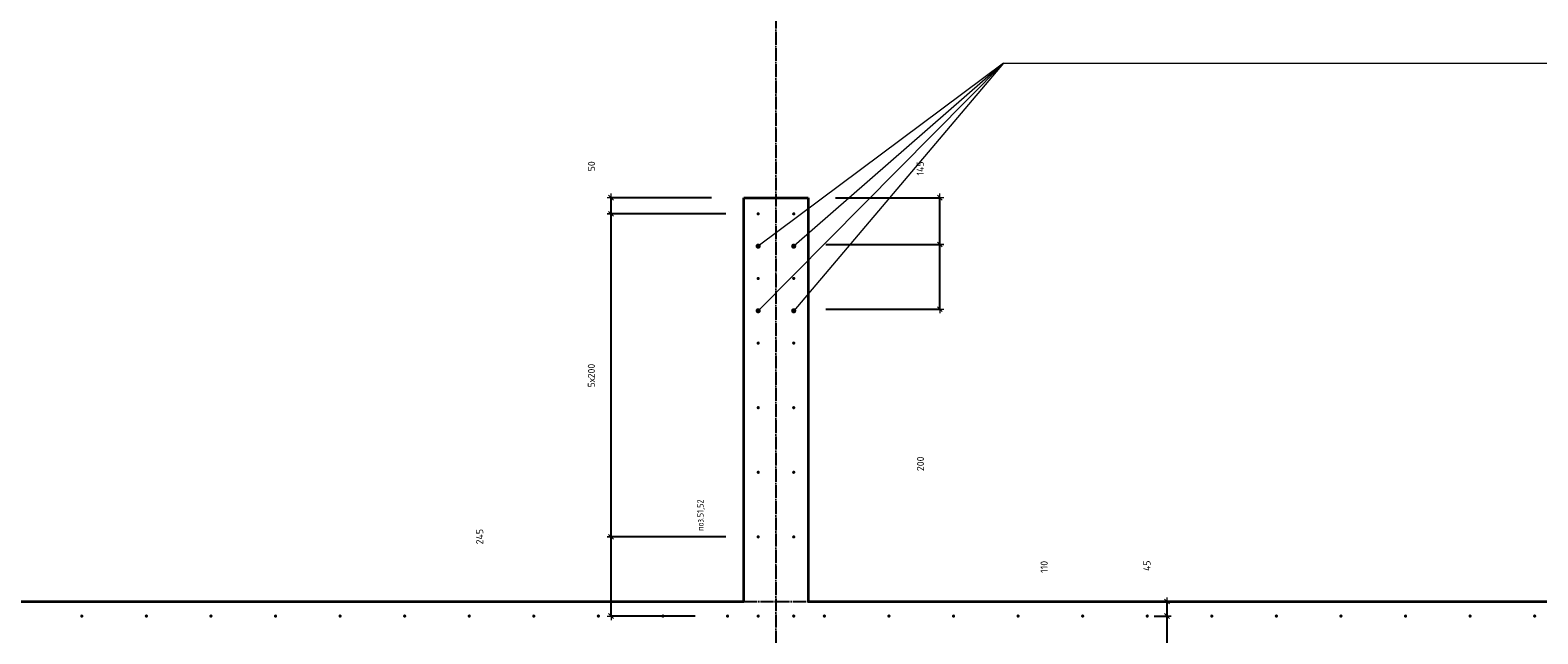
# Model space of a CAD drawing. Header units: millimetres. Extents: x 27309 to 183995, y -852 to 48500.
# Tile 45 of 93: x 144030 to 148700, y 31100 to 32969. Entities that reach past the tile are written whole.
import ezdxf

# ---------------------------------------------------------------- set-up
doc = ezdxf.new("R2010")
doc.units = ezdxf.units.MM
doc.header["$PDMODE"] = 65
doc.linetypes.add('______11', pattern=[50, 40, -5, 0, -5])
doc.linetypes.add('______5', pattern=[110, 80, -10, 10, -10])
for name, color, linetype, lineweight in [('Standard', 7, 'Continuous', 25), ('Арм.стержн. Выпуски', 180, 'Continuous', 35), ('Размерная линия_ общее', 7, 'Continuous', 13)]:
    doc.layers.add(name, color=color, linetype=linetype, lineweight=lineweight)
doc.layers.add('Осевая линия_ общее', color=7, linetype='______5', lineweight=13, true_color=0xa0a0a0)
doc.styles.add('ISOCPEUR', font='ISOCPEUR')
doc.dimstyles.new('DIMSTYLE_3', dxfattribs={"dimtxt": 22, "dimasz": 25, "dimexe": 0, "dimexo": 0, "dimgap": 11, "dimtad": 2, "dimdec": 0, "dimrnd": 5, "dimzin": 12, "dimdsep": 46, "dimtxsty": 'ISOCPEUR', "dimblk1": 'ALL_ML_STRICH', "dimblk2": 'ALL_ML_STRICH', "dimsah": 1, "dimcen": 0, "dimclrd": 7, "dimclre": 256, "dimclrt": 7, "dimadec": 0, "dimazin": 0, "dimtfac": 1, "dimtdec": 0, "dimtix": 1, "dimtmove": 2, "dimatfit": 3, "dimfxl": 0, "dimtzin": 0, "dimlwd": 0, "dimlwe": -3, "dimarcsym": 0})
doc.dimstyles.new('DIMSTYLE_5', dxfattribs={"dimtxt": 22, "dimasz": 25, "dimexe": 0, "dimexo": 0, "dimgap": 11, "dimtad": 2, "dimdec": 0, "dimrnd": 5, "dimzin": 12, "dimdsep": 46, "dimtxsty": 'ISOCPEUR', "dimblk1": 'ALL_ML_STRICH', "dimblk2": 'ALL_ML_STRICH', "dimsah": 1, "dimcen": 0, "dimclrd": 7, "dimclre": 256, "dimclrt": 7, "dimadec": 0, "dimazin": 0, "dimtfac": 1, "dimtdec": 0, "dimtix": 1, "dimtmove": 2, "dimatfit": 3, "dimfxl": 0, "dimtvp": 1.2, "dimtzin": 0, "dimlwd": 0, "dimlwe": -3, "dimarcsym": 0})

# ---------------------------------------------------------------- blocks, each defined once
blk = doc.blocks.new('ALL_ML_STRICH')
at = {"color": 0, "linetype": 'ByBlock', "lineweight": -2}
for p, q in [((-1, 0), (0.5, 0)), ((-0.3, -0.3), (0.3, 0.3)), ((0, -0.5), (0, 0.5))]:
    blk.add_line(p, q, dxfattribs=at)
blk = doc.blocks.new('*D39')
at = {"layer": 'DEFPOINTS', "color": 7, "linetype": 'Continuous', "lineweight": 13, "transparency": 33554687}
for p in [(146395, 32305), (146395, 32105), (146847.7, 32105)]:
    blk.add_point(p, dxfattribs=at)
at = {"layer": 'Размерная линия_ общее', "color": 253, "linetype": 'Continuous', "lineweight": -2, "true_color": 0xa0a0a0, "transparency": 33554687}
for p, q in [((146495, 32305), (146847.7, 32305)), ((146495, 32105), (146847.7, 32105))]:
    blk.add_line(p, q, dxfattribs=at)
at = {"layer": 'Размерная линия_ общее', "color": 7, "linetype": 'Continuous', "lineweight": -2, "transparency": 33554687}
blk.add_line((146847.7, 32105), (146847.7, 32305), dxfattribs=at)
at = {"layer": 'Размерная линия_ общее', "color": 7, "linetype": 'Continuous', "lineweight": 13, "transparency": 33554687, "xscale": 25, "yscale": 25, "zscale": 25}
for p, rotation in [((146847.7, 32305), 90), ((146847.7, 32105), 270)]:
    blk.add_blockref('ALL_ML_STRICH', p, dxfattribs=dict(at, rotation=rotation))
at = {"layer": 'Размерная линия_ общее', "color": 7, "linetype": 'Continuous', "lineweight": 13, "transparency": 33554687, "insert": (146787.6, 31626.3), "char_height": 22, "width": 66, "attachment_point": 5, "rotation": 90, "style": 'ISOCPEUR'}
blk.add_mtext('\\A1;{200}', dxfattribs=at)
blk = doc.blocks.new('*D40')
at = {"layer": 'DEFPOINTS', "color": 7, "linetype": 'Continuous', "lineweight": 13, "transparency": 33554687}
for p in [(146424.7, 32450), (146395, 32305), (146847.7, 32305)]:
    blk.add_point(p, dxfattribs=at)
at = {"layer": 'Размерная линия_ общее', "color": 253, "linetype": 'Continuous', "lineweight": -2, "true_color": 0xa0a0a0, "transparency": 33554687}
for p, q in [((146524.7, 32450), (146847.7, 32450)), ((146495, 32305), (146847.7, 32305))]:
    blk.add_line(p, q, dxfattribs=at)
at = {"layer": 'Размерная линия_ общее', "color": 7, "linetype": 'Continuous', "lineweight": -2, "transparency": 33554687}
blk.add_line((146847.7, 32305), (146847.7, 32450), dxfattribs=at)
at = {"layer": 'Размерная линия_ общее', "color": 7, "linetype": 'Continuous', "lineweight": 13, "transparency": 33554687, "xscale": 25, "yscale": 25, "zscale": 25}
for p, rotation in [((146847.7, 32450), 90), ((146847.7, 32305), 270)]:
    blk.add_blockref('ALL_ML_STRICH', p, dxfattribs=dict(at, rotation=rotation))
at = {"layer": 'Размерная линия_ общее', "color": 7, "linetype": 'Continuous', "lineweight": 13, "transparency": 33554687, "insert": (146787, 32540.4), "char_height": 22, "width": 66, "attachment_point": 5, "rotation": 90, "style": 'ISOCPEUR'}
blk.add_mtext('\\A1;{145}', dxfattribs=at)
blk = doc.blocks.new('*D124')
at = {"layer": 'DEFPOINTS', "color": 7, "linetype": 'Continuous', "lineweight": 13, "transparency": 33554687}
for p in [(147491, 31155), (147496, 31045), (147551.4, 31045)]:
    blk.add_point(p, dxfattribs=at)
at = {"layer": 'Размерная линия_ общее', "color": 253, "linetype": 'Continuous', "lineweight": -2, "true_color": 0xa0a0a0, "transparency": 33554687}
for p, q in [((147511, 31155), (147551.4, 31155)), ((147516, 31045), (147551.4, 31045))]:
    blk.add_line(p, q, dxfattribs=at)
at = {"layer": 'Размерная линия_ общее', "color": 7, "linetype": 'Continuous', "lineweight": -2, "transparency": 33554687}
blk.add_line((147551.4, 31045), (147551.4, 31155), dxfattribs=at)
at = {"layer": 'Размерная линия_ общее', "color": 7, "linetype": 'Continuous', "lineweight": 13, "transparency": 33554687, "xscale": 25, "yscale": 25, "zscale": 25}
for p, rotation in [((147551.4, 31155), 90), ((147551.4, 31045), 270)]:
    blk.add_blockref('ALL_ML_STRICH', p, dxfattribs=dict(at, rotation=rotation))
at = {"layer": 'Размерная линия_ общее', "color": 7, "linetype": 'Continuous', "lineweight": 13, "transparency": 33554687, "insert": (147170.5, 31307.3), "char_height": 22, "width": 66, "attachment_point": 5, "rotation": 90, "style": 'ISOCPEUR'}
blk.add_mtext('\\A1;{110}', dxfattribs=at)
blk = doc.blocks.new('*D125')
at = {"layer": 'DEFPOINTS', "color": 7, "linetype": 'Continuous', "lineweight": 13, "transparency": 33554687}
for p in [(147579.8, 31200), (147491, 31155), (147551.4, 31155)]:
    blk.add_point(p, dxfattribs=at)
at = {"layer": 'Размерная линия_ общее', "color": 253, "linetype": 'Continuous', "lineweight": -2, "true_color": 0xa0a0a0, "transparency": 33554687}
for p, q in [((147559.8, 31200), (147551.4, 31200)), ((147511, 31155), (147551.4, 31155))]:
    blk.add_line(p, q, dxfattribs=at)
at = {"layer": 'Размерная линия_ общее', "color": 7, "linetype": 'Continuous', "lineweight": -2, "transparency": 33554687}
blk.add_line((147551.4, 31155), (147551.4, 31200), dxfattribs=at)
at = {"layer": 'Размерная линия_ общее', "color": 7, "linetype": 'Continuous', "lineweight": 13, "transparency": 33554687, "xscale": 25, "yscale": 25, "zscale": 25}
for p, rotation in [((147551.4, 31200), 90), ((147551.4, 31155), 270)]:
    blk.add_blockref('ALL_ML_STRICH', p, dxfattribs=dict(at, rotation=rotation))
at = {"layer": 'Размерная линия_ общее', "color": 7, "linetype": 'Continuous', "lineweight": 13, "transparency": 33554687, "insert": (147489.1, 31310.8), "char_height": 22, "width": 44, "attachment_point": 5, "rotation": 90, "style": 'ISOCPEUR'}
blk.add_mtext('\\A1;{45}', dxfattribs=at)
blk = doc.blocks.new('*D305')
at = {"layer": 'DEFPOINTS', "color": 7, "linetype": 'Continuous', "lineweight": 13, "transparency": 33554687}
for p in [(146285, 31400), (145829.3, 31155), (146190, 31155)]:
    blk.add_point(p, dxfattribs=at)
at = {"layer": 'Размерная линия_ общее', "color": 253, "linetype": 'Continuous', "lineweight": -2, "true_color": 0xa0a0a0, "transparency": 33554687}
for p, q in [((146185, 31400), (145829.3, 31400)), ((146090, 31155), (145829.3, 31155))]:
    blk.add_line(p, q, dxfattribs=at)
at = {"layer": 'Размерная линия_ общее', "color": 7, "linetype": 'Continuous', "lineweight": -2, "transparency": 33554687}
blk.add_line((145829.3, 31155), (145829.3, 31400), dxfattribs=at)
at = {"layer": 'Размерная линия_ общее', "color": 7, "linetype": 'Continuous', "lineweight": 13, "transparency": 33554687, "xscale": 25, "yscale": 25, "zscale": 25}
for p, rotation in [((145829.3, 31400), 90), ((145829.3, 31155), 270)]:
    blk.add_blockref('ALL_ML_STRICH', p, dxfattribs=dict(at, rotation=rotation))
at = {"layer": 'Размерная линия_ общее', "color": 7, "linetype": 'Continuous', "lineweight": 13, "transparency": 33554687, "insert": (145422.3, 31400.7), "char_height": 22, "width": 66, "attachment_point": 5, "rotation": 90, "style": 'ISOCPEUR'}
blk.add_mtext('\\A1;{245}', dxfattribs=at)
blk = doc.blocks.new('*D306')
at = {"layer": 'DEFPOINTS', "color": 7, "linetype": 'Continuous', "lineweight": 13, "transparency": 33554687}
for p in [(146285, 32400), (145829.3, 31400), (146285, 31400)]:
    blk.add_point(p, dxfattribs=at)
at = {"layer": 'Размерная линия_ общее', "color": 253, "linetype": 'Continuous', "lineweight": -2, "true_color": 0xa0a0a0, "transparency": 33554687}
for p, q in [((146185, 32400), (145829.3, 32400)), ((146185, 31400), (145829.3, 31400))]:
    blk.add_line(p, q, dxfattribs=at)
at = {"layer": 'Размерная линия_ общее', "color": 7, "linetype": 'Continuous', "lineweight": -2, "transparency": 33554687}
blk.add_line((145829.3, 31400), (145829.3, 32400), dxfattribs=at)
at = {"layer": 'Размерная линия_ общее', "color": 7, "linetype": 'Continuous', "lineweight": 13, "transparency": 33554687, "xscale": 25, "yscale": 25, "zscale": 25}
for p, rotation in [((145829.3, 32400), 90), ((145829.3, 31400), 270)]:
    blk.add_blockref('ALL_ML_STRICH', p, dxfattribs=dict(at, rotation=rotation))
at = {"layer": 'Размерная линия_ общее', "color": 7, "linetype": 'Continuous', "lineweight": 13, "transparency": 33554687, "insert": (145757.3, 31862.6), "char_height": 22, "width": 1.1, "attachment_point": 1, "rotation": 90, "line_spacing_factor": 0.60241, "style": 'ISOCPEUR'}
blk.add_mtext('5х200', dxfattribs=at)
blk = doc.blocks.new('*D307')
at = {"layer": 'DEFPOINTS', "color": 7, "linetype": 'Continuous', "lineweight": 13, "transparency": 33554687}
for p in [(146240, 32450), (145829.3, 32400), (146285, 32400)]:
    blk.add_point(p, dxfattribs=at)
at = {"layer": 'Размерная линия_ общее', "color": 253, "linetype": 'Continuous', "lineweight": -2, "true_color": 0xa0a0a0, "transparency": 33554687}
for p, q in [((146140, 32450), (145829.3, 32450)), ((146185, 32400), (145829.3, 32400))]:
    blk.add_line(p, q, dxfattribs=at)
at = {"layer": 'Размерная линия_ общее', "color": 7, "linetype": 'Continuous', "lineweight": -2, "transparency": 33554687}
blk.add_line((145829.3, 32400), (145829.3, 32450), dxfattribs=at)
at = {"layer": 'Размерная линия_ общее', "color": 7, "linetype": 'Continuous', "lineweight": 13, "transparency": 33554687, "xscale": 25, "yscale": 25, "zscale": 25}
for p, rotation in [((145829.3, 32450), 90), ((145829.3, 32400), 270)]:
    blk.add_blockref('ALL_ML_STRICH', p, dxfattribs=dict(at, rotation=rotation))
at = {"layer": 'Размерная линия_ общее', "color": 7, "linetype": 'Continuous', "lineweight": 13, "transparency": 33554687, "insert": (145768.6, 32547.3), "char_height": 22, "width": 44, "attachment_point": 5, "rotation": 90, "style": 'ISOCPEUR'}
blk.add_mtext('\\A1;{50}', dxfattribs=at)

msp = doc.modelspace()

# ---------------------------------------------------------------- hatches: boundary and pattern name
at = {"layer": 'Арм.стержн. Выпуски', "linetype": 'Continuous', "lineweight": 35, "transparency": 33554687}
for color, points in [(4, [(146290, 32400), (146289.6, 32401.9), (146288.5, 32403.5), (146286.9, 32404.6), (146285, 32405), (146283.1, 32404.6), (146281.5, 32403.5), (146280.4, 32401.9), (146280, 32400), (146280.4, 32398.1), (146281.5, 32396.5), (146283.1, 32395.4), (146285, 32395), (146286.9, 32395.4), (146288.5, 32396.5), (146289.6, 32398.1)]), (4, [(146400, 32400), (146399.6, 32401.9), (146398.5, 32403.5), (146396.9, 32404.6), (146395, 32405), (146393.1, 32404.6), (146391.5, 32403.5), (146390.4, 32401.9), (146390, 32400), (146390.4, 32398.1), (146391.5, 32396.5), (146393.1, 32395.4), (146395, 32395), (146396.9, 32395.4), (146398.5, 32396.5), (146399.6, 32398.1)]), (7, [(146293, 32300), (146292.4, 32303.1), (146290.7, 32305.7), (146288.1, 32307.4), (146285, 32308), (146281.9, 32307.4), (146279.3, 32305.7), (146277.6, 32303.1), (146277, 32300), (146277.6, 32296.9), (146279.3, 32294.3), (146281.9, 32292.6), (146285, 32292), (146288.1, 32292.6), (146290.7, 32294.3), (146292.4, 32296.9)]), (7, [(146403, 32300), (146402.4, 32303.1), (146400.7, 32305.7), (146398.1, 32307.4), (146395, 32308), (146391.9, 32307.4), (146389.3, 32305.7), (146387.6, 32303.1), (146387, 32300), (146387.6, 32296.9), (146389.3, 32294.3), (146391.9, 32292.6), (146395, 32292), (146398.1, 32292.6), (146400.7, 32294.3), (146402.4, 32296.9)]), (4, [(146290, 32200), (146289.6, 32201.9), (146288.5, 32203.5), (146286.9, 32204.6), (146285, 32205), (146283.1, 32204.6), (146281.5, 32203.5), (146280.4, 32201.9), (146280, 32200), (146280.4, 32198.1), (146281.5, 32196.5), (146283.1, 32195.4), (146285, 32195), (146286.9, 32195.4), (146288.5, 32196.5), (146289.6, 32198.1)]), (4, [(146400, 32200), (146399.6, 32201.9), (146398.5, 32203.5), (146396.9, 32204.6), (146395, 32205), (146393.1, 32204.6), (146391.5, 32203.5), (146390.4, 32201.9), (146390, 32200), (146390.4, 32198.1), (146391.5, 32196.5), (146393.1, 32195.4), (146395, 32195), (146396.9, 32195.4), (146398.5, 32196.5), (146399.6, 32198.1)]), (7, [(146293, 32100), (146292.4, 32103.1), (146290.7, 32105.7), (146288.1, 32107.4), (146285, 32108), (146281.9, 32107.4), (146279.3, 32105.7), (146277.6, 32103.1), (146277, 32100), (146277.6, 32096.9), (146279.3, 32094.3), (146281.9, 32092.6), (146285, 32092), (146288.1, 32092.6), (146290.7, 32094.3), (146292.4, 32096.9)]), (7, [(146403, 32100), (146402.4, 32103.1), (146400.7, 32105.7), (146398.1, 32107.4), (146395, 32108), (146391.9, 32107.4), (146389.3, 32105.7), (146387.6, 32103.1), (146387, 32100), (146387.6, 32096.9), (146389.3, 32094.3), (146391.9, 32092.6), (146395, 32092), (146398.1, 32092.6), (146400.7, 32094.3), (146402.4, 32096.9)]), (4, [(146290, 32000), (146289.6, 32001.9), (146288.5, 32003.5), (146286.9, 32004.6), (146285, 32005), (146283.1, 32004.6), (146281.5, 32003.5), (146280.4, 32001.9), (146280, 32000), (146280.4, 31998.1), (146281.5, 31996.5), (146283.1, 31995.4), (146285, 31995), (146286.9, 31995.4), (146288.5, 31996.5), (146289.6, 31998.1)]), (4, [(146400, 32000), (146399.6, 32001.9), (146398.5, 32003.5), (146396.9, 32004.6), (146395, 32005), (146393.1, 32004.6), (146391.5, 32003.5), (146390.4, 32001.9), (146390, 32000), (146390.4, 31998.1), (146391.5, 31996.5), (146393.1, 31995.4), (146395, 31995), (146396.9, 31995.4), (146398.5, 31996.5), (146399.6, 31998.1)]), (4, [(146290, 31800), (146289.6, 31801.9), (146288.5, 31803.5), (146286.9, 31804.6), (146285, 31805), (146283.1, 31804.6), (146281.5, 31803.5), (146280.4, 31801.9), (146280, 31800), (146280.4, 31798.1), (146281.5, 31796.5), (146283.1, 31795.4), (146285, 31795), (146286.9, 31795.4), (146288.5, 31796.5), (146289.6, 31798.1)]), (4, [(146400, 31800), (146399.6, 31801.9), (146398.5, 31803.5), (146396.9, 31804.6), (146395, 31805), (146393.1, 31804.6), (146391.5, 31803.5), (146390.4, 31801.9), (146390, 31800), (146390.4, 31798.1), (146391.5, 31796.5), (146393.1, 31795.4), (146395, 31795), (146396.9, 31795.4), (146398.5, 31796.5), (146399.6, 31798.1)]), (4, [(146290, 31600), (146289.6, 31601.9), (146288.5, 31603.5), (146286.9, 31604.6), (146285, 31605), (146283.1, 31604.6), (146281.5, 31603.5), (146280.4, 31601.9), (146280, 31600), (146280.4, 31598.1), (146281.5, 31596.5), (146283.1, 31595.4), (146285, 31595), (146286.9, 31595.4), (146288.5, 31596.5), (146289.6, 31598.1)]), (4, [(146400, 31600), (146399.6, 31601.9), (146398.5, 31603.5), (146396.9, 31604.6), (146395, 31605), (146393.1, 31604.6), (146391.5, 31603.5), (146390.4, 31601.9), (146390, 31600), (146390.4, 31598.1), (146391.5, 31596.5), (146393.1, 31595.4), (146395, 31595), (146396.9, 31595.4), (146398.5, 31596.5), (146399.6, 31598.1)]), (4, [(146290, 31400), (146289.6, 31401.9), (146288.5, 31403.5), (146286.9, 31404.6), (146285, 31405), (146283.1, 31404.6), (146281.5, 31403.5), (146280.4, 31401.9), (146280, 31400), (146280.4, 31398.1), (146281.5, 31396.5), (146283.1, 31395.4), (146285, 31395), (146286.9, 31395.4), (146288.5, 31396.5), (146289.6, 31398.1)]), (4, [(146400, 31400), (146399.6, 31401.9), (146398.5, 31403.5), (146396.9, 31404.6), (146395, 31405), (146393.1, 31404.6), (146391.5, 31403.5), (146390.4, 31401.9), (146390, 31400), (146390.4, 31398.1), (146391.5, 31396.5), (146393.1, 31395.4), (146395, 31395), (146396.9, 31395.4), (146398.5, 31396.5), (146399.6, 31398.1)]), (4, [(144195, 31155), (144194.6, 31156.9), (144193.5, 31158.5), (144191.9, 31159.6), (144190, 31160), (144188.1, 31159.6), (144186.5, 31158.5), (144185.4, 31156.9), (144185, 31155), (144185.4, 31153.1), (144186.5, 31151.5), (144188.1, 31150.4), (144190, 31150), (144191.9, 31150.4), (144193.5, 31151.5), (144194.6, 31153.1)]), (4, [(144395, 31155), (144394.6, 31156.9), (144393.5, 31158.5), (144391.9, 31159.6), (144390, 31160), (144388.1, 31159.6), (144386.5, 31158.5), (144385.4, 31156.9), (144385, 31155), (144385.4, 31153.1), (144386.5, 31151.5), (144388.1, 31150.4), (144390, 31150), (144391.9, 31150.4), (144393.5, 31151.5), (144394.6, 31153.1)]), (4, [(144595, 31155), (144594.6, 31156.9), (144593.5, 31158.5), (144591.9, 31159.6), (144590, 31160), (144588.1, 31159.6), (144586.5, 31158.5), (144585.4, 31156.9), (144585, 31155), (144585.4, 31153.1), (144586.5, 31151.5), (144588.1, 31150.4), (144590, 31150), (144591.9, 31150.4), (144593.5, 31151.5), (144594.6, 31153.1)]), (4, [(144795, 31155), (144794.6, 31156.9), (144793.5, 31158.5), (144791.9, 31159.6), (144790, 31160), (144788.1, 31159.6), (144786.5, 31158.5), (144785.4, 31156.9), (144785, 31155), (144785.4, 31153.1), (144786.5, 31151.5), (144788.1, 31150.4), (144790, 31150), (144791.9, 31150.4), (144793.5, 31151.5), (144794.6, 31153.1)]), (4, [(144995, 31155), (144994.6, 31156.9), (144993.5, 31158.5), (144991.9, 31159.6), (144990, 31160), (144988.1, 31159.6), (144986.5, 31158.5), (144985.4, 31156.9), (144985, 31155), (144985.4, 31153.1), (144986.5, 31151.5), (144988.1, 31150.4), (144990, 31150), (144991.9, 31150.4), (144993.5, 31151.5), (144994.6, 31153.1)]), (4, [(145195, 31155), (145194.6, 31156.9), (145193.5, 31158.5), (145191.9, 31159.6), (145190, 31160), (145188.1, 31159.6), (145186.5, 31158.5), (145185.4, 31156.9), (145185, 31155), (145185.4, 31153.1), (145186.5, 31151.5), (145188.1, 31150.4), (145190, 31150), (145191.9, 31150.4), (145193.5, 31151.5), (145194.6, 31153.1)]), (4, [(145395, 31155), (145394.6, 31156.9), (145393.5, 31158.5), (145391.9, 31159.6), (145390, 31160), (145388.1, 31159.6), (145386.5, 31158.5), (145385.4, 31156.9), (145385, 31155), (145385.4, 31153.1), (145386.5, 31151.5), (145388.1, 31150.4), (145390, 31150), (145391.9, 31150.4), (145393.5, 31151.5), (145394.6, 31153.1)]), (4, [(145595, 31155), (145594.6, 31156.9), (145593.5, 31158.5), (145591.9, 31159.6), (145590, 31160), (145588.1, 31159.6), (145586.5, 31158.5), (145585.4, 31156.9), (145585, 31155), (145585.4, 31153.1), (145586.5, 31151.5), (145588.1, 31150.4), (145590, 31150), (145591.9, 31150.4), (145593.5, 31151.5), (145594.6, 31153.1)]), (4, [(145795, 31155), (145794.6, 31156.9), (145793.5, 31158.5), (145791.9, 31159.6), (145790, 31160), (145788.1, 31159.6), (145786.5, 31158.5), (145785.4, 31156.9), (145785, 31155), (145785.4, 31153.1), (145786.5, 31151.5), (145788.1, 31150.4), (145790, 31150), (145791.9, 31150.4), (145793.5, 31151.5), (145794.6, 31153.1)]), (4, [(145995, 31155), (145994.6, 31156.9), (145993.5, 31158.5), (145991.9, 31159.6), (145990, 31160), (145988.1, 31159.6), (145986.5, 31158.5), (145985.4, 31156.9), (145985, 31155), (145985.4, 31153.1), (145986.5, 31151.5), (145988.1, 31150.4), (145990, 31150), (145991.9, 31150.4), (145993.5, 31151.5), (145994.6, 31153.1)]), (4, [(146195, 31155), (146194.6, 31156.9), (146193.5, 31158.5), (146191.9, 31159.6), (146190, 31160), (146188.1, 31159.6), (146186.5, 31158.5), (146185.4, 31156.9), (146185, 31155), (146185.4, 31153.1), (146186.5, 31151.5), (146188.1, 31150.4), (146190, 31150), (146191.9, 31150.4), (146193.5, 31151.5), (146194.6, 31153.1)]), (4, [(146290, 31155), (146289.6, 31156.9), (146288.5, 31158.5), (146286.9, 31159.6), (146285, 31160), (146283.1, 31159.6), (146281.5, 31158.5), (146280.4, 31156.9), (146280, 31155), (146280.4, 31153.1), (146281.5, 31151.5), (146283.1, 31150.4), (146285, 31150), (146286.9, 31150.4), (146288.5, 31151.5), (146289.6, 31153.1)]), (4, [(146400, 31155), (146399.6, 31156.9), (146398.5, 31158.5), (146396.9, 31159.6), (146395, 31160), (146393.1, 31159.6), (146391.5, 31158.5), (146390.4, 31156.9), (146390, 31155), (146390.4, 31153.1), (146391.5, 31151.5), (146393.1, 31150.4), (146395, 31150), (146396.9, 31150.4), (146398.5, 31151.5), (146399.6, 31153.1)]), (4, [(146495, 31155), (146494.6, 31156.9), (146493.5, 31158.5), (146491.9, 31159.6), (146490, 31160), (146488.1, 31159.6), (146486.5, 31158.5), (146485.4, 31156.9), (146485, 31155), (146485.4, 31153.1), (146486.5, 31151.5), (146488.1, 31150.4), (146490, 31150), (146491.9, 31150.4), (146493.5, 31151.5), (146494.6, 31153.1)]), (4, [(146695, 31155), (146694.6, 31156.9), (146693.5, 31158.5), (146691.9, 31159.6), (146690, 31160), (146688.1, 31159.6), (146686.5, 31158.5), (146685.4, 31156.9), (146685, 31155), (146685.4, 31153.1), (146686.5, 31151.5), (146688.1, 31150.4), (146690, 31150), (146691.9, 31150.4), (146693.5, 31151.5), (146694.6, 31153.1)]), (4, [(146895, 31155), (146894.6, 31156.9), (146893.5, 31158.5), (146891.9, 31159.6), (146890, 31160), (146888.1, 31159.6), (146886.5, 31158.5), (146885.4, 31156.9), (146885, 31155), (146885.4, 31153.1), (146886.5, 31151.5), (146888.1, 31150.4), (146890, 31150), (146891.9, 31150.4), (146893.5, 31151.5), (146894.6, 31153.1)]), (4, [(147095, 31155), (147094.6, 31156.9), (147093.5, 31158.5), (147091.9, 31159.6), (147090, 31160), (147088.1, 31159.6), (147086.5, 31158.5), (147085.4, 31156.9), (147085, 31155), (147085.4, 31153.1), (147086.5, 31151.5), (147088.1, 31150.4), (147090, 31150), (147091.9, 31150.4), (147093.5, 31151.5), (147094.6, 31153.1)]), (4, [(147295, 31155), (147294.6, 31156.9), (147293.5, 31158.5), (147291.9, 31159.6), (147290, 31160), (147288.1, 31159.6), (147286.5, 31158.5), (147285.4, 31156.9), (147285, 31155), (147285.4, 31153.1), (147286.5, 31151.5), (147288.1, 31150.4), (147290, 31150), (147291.9, 31150.4), (147293.5, 31151.5), (147294.6, 31153.1)]), (4, [(147495, 31155), (147494.6, 31156.9), (147493.5, 31158.5), (147491.9, 31159.6), (147490, 31160), (147488.1, 31159.6), (147486.5, 31158.5), (147485.4, 31156.9), (147485, 31155), (147485.4, 31153.1), (147486.5, 31151.5), (147488.1, 31150.4), (147490, 31150), (147491.9, 31150.4), (147493.5, 31151.5), (147494.6, 31153.1)]), (4, [(147695, 31155), (147694.6, 31156.9), (147693.5, 31158.5), (147691.9, 31159.6), (147690, 31160), (147688.1, 31159.6), (147686.5, 31158.5), (147685.4, 31156.9), (147685, 31155), (147685.4, 31153.1), (147686.5, 31151.5), (147688.1, 31150.4), (147690, 31150), (147691.9, 31150.4), (147693.5, 31151.5), (147694.6, 31153.1)]), (4, [(147895, 31155), (147894.6, 31156.9), (147893.5, 31158.5), (147891.9, 31159.6), (147890, 31160), (147888.1, 31159.6), (147886.5, 31158.5), (147885.4, 31156.9), (147885, 31155), (147885.4, 31153.1), (147886.5, 31151.5), (147888.1, 31150.4), (147890, 31150), (147891.9, 31150.4), (147893.5, 31151.5), (147894.6, 31153.1)]), (4, [(148095, 31155), (148094.6, 31156.9), (148093.5, 31158.5), (148091.9, 31159.6), (148090, 31160), (148088.1, 31159.6), (148086.5, 31158.5), (148085.4, 31156.9), (148085, 31155), (148085.4, 31153.1), (148086.5, 31151.5), (148088.1, 31150.4), (148090, 31150), (148091.9, 31150.4), (148093.5, 31151.5), (148094.6, 31153.1)]), (4, [(148295, 31155), (148294.6, 31156.9), (148293.5, 31158.5), (148291.9, 31159.6), (148290, 31160), (148288.1, 31159.6), (148286.5, 31158.5), (148285.4, 31156.9), (148285, 31155), (148285.4, 31153.1), (148286.5, 31151.5), (148288.1, 31150.4), (148290, 31150), (148291.9, 31150.4), (148293.5, 31151.5), (148294.6, 31153.1)]), (4, [(148495, 31155), (148494.6, 31156.9), (148493.5, 31158.5), (148491.9, 31159.6), (148490, 31160), (148488.1, 31159.6), (148486.5, 31158.5), (148485.4, 31156.9), (148485, 31155), (148485.4, 31153.1), (148486.5, 31151.5), (148488.1, 31150.4), (148490, 31150), (148491.9, 31150.4), (148493.5, 31151.5), (148494.6, 31153.1)]), (4, [(148695, 31155), (148694.6, 31156.9), (148693.5, 31158.5), (148691.9, 31159.6), (148690, 31160), (148688.1, 31159.6), (148686.5, 31158.5), (148685.4, 31156.9), (148685, 31155), (148685.4, 31153.1), (148686.5, 31151.5), (148688.1, 31150.4), (148690, 31150), (148691.9, 31150.4), (148693.5, 31151.5), (148694.6, 31153.1)])]:
    msp.add_hatch(color=color, dxfattribs=at).paths.add_polyline_path(points)

# ---------------------------------------------------------------- linework, layer by layer
at = {"color": 7, "linetype": 'Continuous', "lineweight": 35, "transparency": 33554687}
for p, q in [((146240, 31200), (146240, 32450)), ((146240, 32450), (146440, 32450)), ((146440, 32450), (146440, 31200)), ((143140, 31200), (146240, 31200)), ((146440, 31200), (149740, 31200))]:
    msp.add_line(p, q, dxfattribs=at)
at = {"layer": 'Арм.стержн. Выпуски', "color": 7, "linetype": 'Continuous', "lineweight": 13, "transparency": 33554687}
for q in [(146285, 32300), (146285, 32100), (146395, 32100), (146395, 32300), (148945.3, 32866.8)]:
    msp.add_line((147045.3, 32866.8), q, dxfattribs=at)
at = {"layer": 'Осевая линия_ общее', "color": 253, "linetype": '______11', "lineweight": -3, "true_color": 0xa0a0a0, "transparency": 33554687}
for p, q in [((146340, 46340), (146340, 27662.1)), ((125200, 31200), (169325.4, 31200))]:
    msp.add_line(p, q, dxfattribs=at)

# ---------------------------------------------------------------- texts
at = {"layer": 'Standard', "color": 7, "linetype": 'Continuous', "lineweight": 13, "transparency": 33554687, "insert": (146120.5, 31418.2), "char_height": 20, "width": 104.817, "attachment_point": 7, "rotation": 90, "style": 'ISOCPEUR'}
msp.add_mtext('\\A1;{\\fISOCPEUR|i0|b0;\\H20.000000;\\W0.909091;\\C7;поз.51,52}\\P', dxfattribs=at)

# ---------------------------------------------------------------- dimensions: what is measured, and where the dimension line sits
at = {"layer": 'Размерная линия_ общее', "color": 7, "linetype": 'Continuous', "lineweight": 13, "transparency": 33554687}
for base, p1, p2, dimstyle, picture, middle in [((145829.3, 32450), (146185, 32400), (146140, 32450), 'DIMSTYLE_3', '*D307', (145768.6, 32547.3)), ((146847.7, 32450), (146495, 32305), (146524.7, 32450), 'DIMSTYLE_3', '*D40', (146787, 32540.4)), ((146847.7, 32305), (146495, 32105), (146495, 32305), 'DIMSTYLE_3', '*D39', (146787.6, 31626.3)), ((145829.3, 31400), (146090, 31155), (146185, 31400), 'DIMSTYLE_3', '*D305', (145422.3, 31400.7)), ((147551.4, 31155), (147516, 31045), (147511, 31155), 'DIMSTYLE_3', '*D124', (147170.5, 31307.3)), ((147551.4, 31200), (147511, 31155), (147559.8, 31200), 'DIMSTYLE_5', '*D125', (147489.1, 31310.8))]:
    dim = msp.add_linear_dim(base=base, p1=p1, p2=p2, angle=90, dimstyle=dimstyle, override={"dimpost": '<>', "dimclrd": 7, "dimclre": 253, "dimclrt": 7, "dimlwd": 0, "dimlwe": 65533}, dxfattribs=at)
    dim.commit()
    dim.dimension.update_dxf_attribs({"geometry": picture, "text_midpoint": middle, "dimtype": 160})
dim = msp.add_linear_dim(base=(145829.3, 32400), p1=(146185, 31400), p2=(146185, 32400), angle=90, text='5х200', dimstyle='DIMSTYLE_3', override={"dimpost": '<>', "dimclrd": 7, "dimclre": 253, "dimclrt": 7, "dimlwd": 0, "dimlwe": 65533}, dxfattribs=at)
dim.commit()
dim.dimension.update_dxf_attribs({"geometry": '*D306', "text_midpoint": (145818.3, 31900), "dimtype": 160})

doc.saveas('drawing.dxf')
